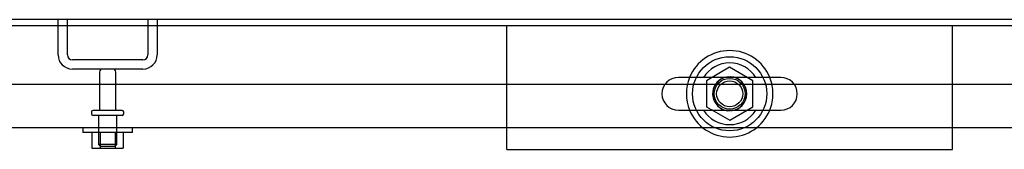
# Model space of a CAD drawing. Header units: inches. Extents: x 2 to 538, y -2 to 358.
# Tile 24 of 40: x 130.38 to 150.26, y 278.39 to 281.02. Entities that reach past the tile are written whole.
import ezdxf
from ezdxf.lldxf.tags import DXFTag

# ---------------------------------------------------------------- set-up
doc = ezdxf.new("R2010")
doc.units = ezdxf.units.IN
doc.header["$MEASUREMENT"] = 0
for name, color, linetype in [('COM40146', 7, 'Continuous'), ('COM52840', 7, 'Continuous'), ('COM52849', 7, 'Continuous'), ('COM71127-2', 7, 'Continuous'), ('COM71130-2', 7, 'Continuous'), ('Default', 7, 'Continuous'), ('NTS166105', 7, 'Continuous'), ('NTS166905', 7, 'Continuous'), ('SCS00680', 7, 'Continuous'), ('STD26094', 7, 'Continuous'), ('WAF25059', 7, 'Continuous'), ('WAF25362', 7, 'Continuous'), ('WAM254785', 7, 'Continuous')]:
    doc.layers.add(name, color=color, linetype=linetype)
tags = doc.linetypes.add('HIDDEN2', pattern=[0.1875, 0.125, -0.0625]).pattern_tags.tags
tags[6:7] = [DXFTag(74, 4), DXFTag(75, 0), DXFTag(340, '0'), DXFTag(46, 0.0), DXFTag(50, 0.0), DXFTag(44, 0.0), DXFTag(45, 0.0)]
tags[4:5] = [DXFTag(74, 4), DXFTag(75, 0), DXFTag(340, '0'), DXFTag(46, 0.0), DXFTag(50, 0.0), DXFTag(44, 0.0), DXFTag(45, 0.0)]

# ---------------------------------------------------------------- blocks, each defined once
blk = doc.blocks.new('SE')
at = {"layer": 'COM40146', "color": 7, "linetype": 'HIDDEN2'}
for p, q in [((167.028, 279.706), (97.278, 279.706)), ((166.903, 278.831), (97.403, 278.831))]:
    blk.add_line(p, q, dxfattribs=at)
at = {"layer": 'COM52840', "color": 7, "linetype": 'HIDDEN2'}
for p, q in [((140.216, 278.393), (140.216, 280.893)), ((149.216, 278.393), (149.216, 280.893)), ((140.216, 278.393), (149.216, 278.393))]:
    blk.add_line(p, q, dxfattribs=at)
at = {"layer": 'COM52849', "color": 7, "linetype": 'HIDDEN2'}
for p, q in [((131.153, 280.306), (131.153, 281.018)), ((131.341, 280.306), (131.341, 281.018)), ((132.965, 281.018), (132.965, 280.306)), ((133.153, 281.018), (133.153, 280.306)), ((132.865, 280.206), (131.441, 280.206)), ((132.865, 280.018), (131.441, 280.018))]:
    blk.add_line(p, q, dxfattribs=at)
for centre, radius, start, end in [((131.441, 280.306), 0.288, 180, 270), ((131.441, 280.306), 0.1, 180, 270), ((132.865, 280.306), 0.1, 270, 0), ((132.865, 280.306), 0.288, 270, 0)]:
    blk.add_arc(centre, radius, start, end, dxfattribs=at)
at = {"layer": 'COM71127-2', "color": 7, "linetype": 'Continuous'}
blk.add_line((169.403, 281.018), (110.903, 281.018), dxfattribs=at)
at = {"layer": 'COM71130-2', "color": 7, "linetype": 'Continuous'}
blk.add_line((169.653, 280.893), (95.216, 280.893), dxfattribs=at)
at = {"layer": 'COM71130-2', "color": 7, "linetype": 'HIDDEN2'}
for start, end in [(0, 264.2997), (273.4503, 0)]:
    blk.add_arc((144.716, 279.518), 0.344, start, end, dxfattribs=at)
at = {"layer": 'NTS166105', "color": 7, "linetype": 'HIDDEN2'}
for p, q in [((131.837, 278.735), (131.837, 278.415)), ((131.999, 278.735), (131.999, 278.415)), ((132.308, 278.735), (132.308, 278.415)), ((132.469, 278.735), (132.469, 278.415)), ((131.837, 278.415), (131.999, 278.415)), ((131.999, 278.415), (132.308, 278.415)), ((132.308, 278.415), (132.469, 278.415))]:
    blk.add_line(p, q, dxfattribs=at)
at = {"layer": 'NTS166905', "color": 7, "linetype": 'HIDDEN2'}
for p, q in [((144.711, 280.056), (144.251, 279.781)), ((145.181, 279.781), (144.711, 280.056)), ((144.251, 279.781), (144.251, 279.255)), ((145.181, 279.255), (145.181, 279.781)), ((144.251, 279.255), (144.716, 278.983)), ((144.716, 278.983), (145.181, 279.255))]:
    blk.add_line(p, q, dxfattribs=at)
blk.add_circle((144.716, 279.518), 0.263, dxfattribs=at)
at = {"layer": 'SCS00680', "color": 7, "linetype": 'Continuous'}
for p, q in [((145.751, 279.85), (143.68, 279.85)), ((143.68, 279.187), (145.751, 279.187))]:
    blk.add_line(p, q, dxfattribs=at)
for centre, radius, start, end in [((144.716, 279.518), 0.625, 32.0055, 147.9945), ((143.68, 279.518), 0.331, 90, 270), ((145.751, 279.518), 0.331, 270, 90), ((144.716, 279.518), 0.625, 212.0055, 327.9945)]:
    blk.add_arc(centre, radius, start, end, dxfattribs=at)
blk.add_open_spline([(144.506, 279.852), (144.509, 279.852), (144.511, 279.852), (144.543, 279.856), (144.572, 279.857), (144.633, 279.857), (144.665, 279.857), (144.716, 279.856), (144.735, 279.856), (144.754, 279.857)], degree=3, knots=[0.74722968, 0.74722968, 0.74722968, 0.74722968, 0.75, 0.75, 0.78125, 0.78125, 0.8125, 0.8125, 0.83073551, 0.83073551, 0.83073551, 0.83073551], dxfattribs=at)
at = {"layer": 'STD26094', "color": 7, "linetype": 'HIDDEN2'}
for p, q in [((131.988, 279.958), (131.988, 279.181)), ((132.318, 279.181), (132.318, 279.958)), ((131.828, 279.151), (131.828, 279.111)), ((132.448, 279.181), (131.858, 279.181)), ((132.448, 279.081), (131.858, 279.081)), ((131.966, 279.081), (131.966, 278.494)), ((132.341, 278.494), (132.341, 279.081)), ((132.478, 279.111), (132.478, 279.151)), ((132.341, 278.494), (131.966, 278.494)), ((131.966, 278.494), (132.003, 278.456)), ((132.003, 278.456), (132.303, 278.456)), ((132.303, 278.456), (132.341, 278.494))]:
    blk.add_line(p, q, dxfattribs=at)
for centre, radius, start, end in [((132.048, 279.958), 0.06, 90, 180), ((132.258, 279.958), 0.06, 0, 90), ((131.858, 279.151), 0.03, 90, 180), ((131.858, 279.111), 0.03, 180, 270), ((132.448, 279.151), 0.03, 0, 90), ((132.448, 279.111), 0.03, 270, 0)]:
    blk.add_arc(centre, radius, start, end, dxfattribs=at)
at = {"layer": 'WAF25059', "color": 7, "linetype": 'HIDDEN2'}
for p, q in [((131.653, 278.831), (131.653, 278.735)), ((132.653, 278.735), (132.653, 278.831)), ((132.653, 278.735), (131.653, 278.735))]:
    blk.add_line(p, q, dxfattribs=at)
at = {"layer": 'WAF25362', "color": 7, "linetype": 'Continuous'}
for start, end in [(22.2452, 157.7548), (202.2452, 337.7548)]:
    blk.add_arc((144.716, 279.518), 0.875, start, end, dxfattribs=at)
at = {"layer": 'WAF25362', "color": 7, "linetype": 'HIDDEN2'}
for radius, start, end in [(0.875, 157.7548, 202.2452), (0.344, 95.4262, 269.625), (0.344, 0, 86.7443), (0.875, 0, 22.2452), (0.344, 277.5578, 0), (0.875, 337.7548, 0)]:
    blk.add_arc((144.716, 279.518), radius, start, end, dxfattribs=at)
at = {"layer": 'WAM254785', "color": 7, "linetype": 'HIDDEN2'}
for radius in [0.75, 0.312]:
    blk.add_circle((144.716, 279.518), radius, dxfattribs=at)

msp = doc.modelspace()

# ---------------------------------------------------------------- block references
at = {"layer": 'Default'}
msp.add_blockref('SE', (0, 0), dxfattribs=at)

doc.saveas('drawing.dxf')
